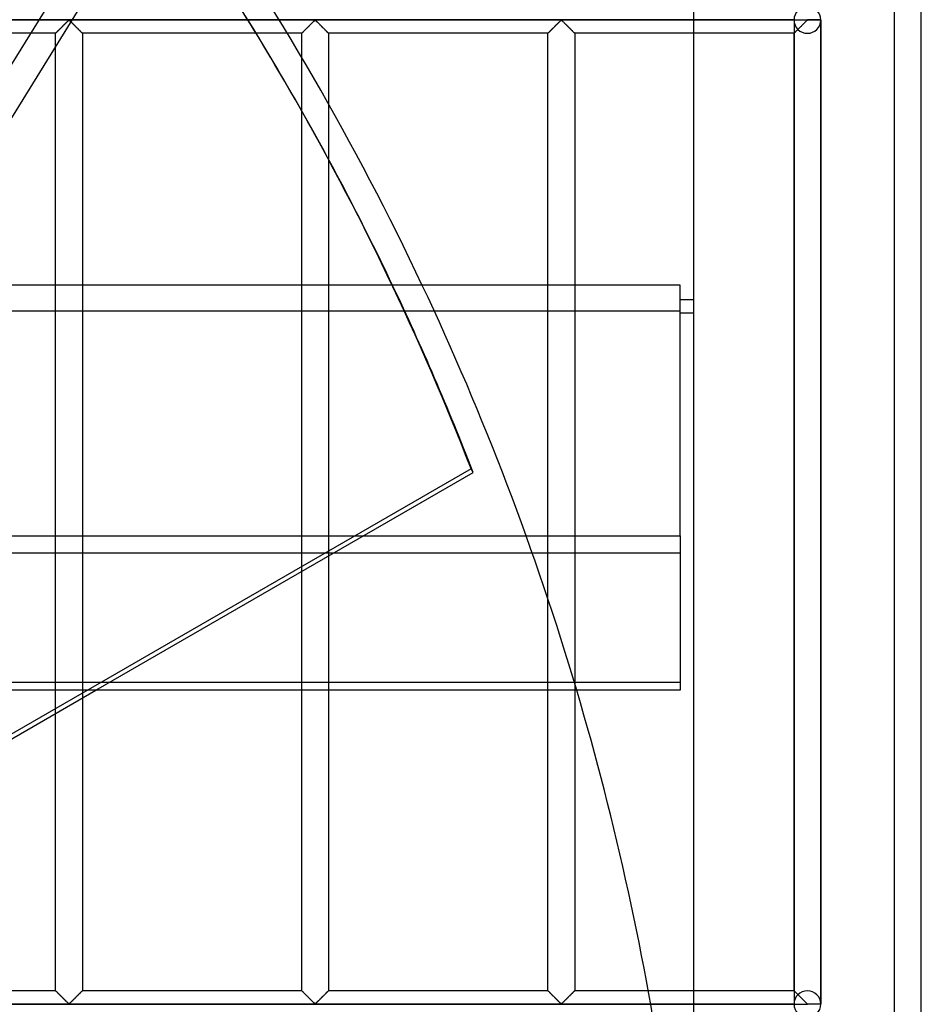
# Model space of a CAD drawing. Header units: millimetres. Extents: x -572 to 572, y -572 to 572.
# Tile 46 of 51: x 404 to 572, y 92 to 276. Entities that reach past the tile are written whole.
import ezdxf

# ---------------------------------------------------------------- set-up
doc = ezdxf.new("R2010")
doc.units = ezdxf.units.MM
doc.layers.add('MAIN-1', color=7, linetype='Continuous')
doc.layers.add('MAIN-2', color=7, linetype='Continuous')

msp = doc.modelspace()

# ---------------------------------------------------------------- linework, layer by layer
at = {"layer": 'MAIN-1'}
for p, q in [((572.5, -572.5), (572.5, 572.5)), ((530, 530), (530, -530)), ((452.69, 275.62), (446.84, 275.62)), ((454.21, 273.12), (448.37, 273.12)), ((456.88, 258.64), (456.88, 268.63)), ((454.86, 262.16), (454.47, 262.84)), ((461.87, 259.95), (461.87, 249.61)), ((527.5, 226.07), (-527.5, 226.07)), ((527.5, 179.27), (527.5, 226.07)), ((530, 223.39), (527.5, 223.39)), ((530, 223.33), (527.5, 223.33)), ((530, 220.89), (527.5, 220.89)), ((-527.5, 179.27), (527.5, 179.27)), ((527.5, 179.27), (527.5, 150.47)), ((527.5, 150.47), (-527.5, 150.47)), ((287.1, 74.64), (418.44, 150.47)), ((415.94, 149.02), (415.94, 94.38)), ((456.88, 94.38), (456.88, 150.47)), ((461.87, 150.47), (461.87, 94.38)), ((502.81, 94.38), (502.81, 150.47)), ((507.81, 150.47), (507.81, 94.38)), ((410.94, 94.38), (410.94, 146.14)), ((410.94, 94.38), (370, 94.38)), ((410.94, 94.37), (410.94, 94.38)), ((410.96, 94.36), (410.94, 94.37)), ((410.98, 94.33), (410.96, 94.36)), ((411.01, 94.3), (410.98, 94.33)), ((411.05, 94.26), (411.01, 94.3)), ((411.1, 94.22), (411.05, 94.26)), ((411.15, 94.16), (411.1, 94.22)), ((411.21, 94.1), (411.15, 94.16)), ((411.28, 94.03), (411.21, 94.1)), ((411.35, 93.96), (411.28, 94.03)), ((411.43, 93.88), (411.35, 93.96)), ((411.51, 93.8), (411.43, 93.88)), ((411.6, 93.72), (411.51, 93.8)), ((415.36, 93.8), (415.28, 93.72)), ((415.44, 93.88), (415.36, 93.8)), ((415.52, 93.96), (415.44, 93.88)), ((415.6, 94.03), (415.52, 93.96)), ((415.66, 94.1), (415.6, 94.03)), ((415.72, 94.16), (415.66, 94.1)), ((415.78, 94.22), (415.72, 94.16)), ((415.83, 94.26), (415.78, 94.22)), ((415.87, 94.3), (415.83, 94.26)), ((415.9, 94.33), (415.87, 94.3)), ((415.92, 94.36), (415.9, 94.33)), ((415.93, 94.37), (415.92, 94.36)), ((415.94, 94.38), (415.93, 94.37)), ((456.88, 94.38), (415.94, 94.38)), ((456.88, 94.37), (456.88, 94.38)), ((456.89, 94.36), (456.88, 94.37)), ((456.92, 94.33), (456.89, 94.36)), ((456.95, 94.3), (456.92, 94.33)), ((456.99, 94.26), (456.95, 94.3)), ((457.03, 94.22), (456.99, 94.26)), ((457.09, 94.16), (457.03, 94.22)), ((457.15, 94.1), (457.09, 94.16)), ((457.22, 94.03), (457.15, 94.1)), ((457.29, 93.96), (457.22, 94.03)), ((457.37, 93.88), (457.29, 93.96)), ((457.45, 93.8), (457.37, 93.88)), ((457.53, 93.72), (457.45, 93.8)), ((461.3, 93.8), (461.22, 93.72)), ((461.38, 93.88), (461.3, 93.8)), ((461.46, 93.96), (461.38, 93.88)), ((461.53, 94.03), (461.46, 93.96)), ((461.6, 94.1), (461.53, 94.03)), ((461.66, 94.16), (461.6, 94.1)), ((461.72, 94.22), (461.66, 94.16)), ((461.76, 94.26), (461.72, 94.22)), ((461.8, 94.3), (461.76, 94.26)), ((461.83, 94.33), (461.8, 94.3)), ((461.86, 94.36), (461.83, 94.33)), ((461.87, 94.37), (461.86, 94.36)), ((461.87, 94.38), (461.87, 94.37)), ((502.81, 94.38), (461.87, 94.38)), ((502.82, 94.37), (502.81, 94.38)), ((502.83, 94.36), (502.82, 94.37)), ((502.85, 94.33), (502.83, 94.36)), ((502.88, 94.3), (502.85, 94.33)), ((502.92, 94.26), (502.88, 94.3)), ((502.97, 94.22), (502.92, 94.26)), ((503.03, 94.16), (502.97, 94.22)), ((503.09, 94.1), (503.03, 94.16)), ((503.15, 94.03), (503.09, 94.1)), ((503.23, 93.96), (503.15, 94.03)), ((503.31, 93.88), (503.23, 93.96)), ((503.39, 93.8), (503.31, 93.88)), ((503.47, 93.72), (503.39, 93.8)), ((507.24, 93.8), (507.15, 93.72)), ((507.32, 93.88), (507.24, 93.8)), ((507.4, 93.96), (507.32, 93.88)), ((507.47, 94.03), (507.4, 93.96)), ((507.54, 94.1), (507.47, 94.03)), ((507.6, 94.16), (507.54, 94.1)), ((507.65, 94.22), (507.6, 94.16)), ((507.7, 94.26), (507.65, 94.22)), ((507.74, 94.3), (507.7, 94.26)), ((507.77, 94.33), (507.74, 94.3)), ((507.79, 94.36), (507.77, 94.33)), ((507.81, 94.37), (507.79, 94.36)), ((507.81, 94.38), (507.81, 94.37)), ((521.53, 94.38), (507.81, 94.38)), ((411.68, 93.63), (411.6, 93.72)), ((411.77, 93.54), (411.68, 93.63)), ((411.86, 93.45), (411.77, 93.54)), ((411.95, 93.36), (411.86, 93.45)), ((412.05, 93.27), (411.95, 93.36)), ((412.14, 93.17), (412.05, 93.27)), ((412.24, 93.07), (412.14, 93.17)), ((412.34, 92.98), (412.24, 93.07)), ((412.43, 92.88), (412.34, 92.98)), ((412.53, 92.79), (412.43, 92.88)), ((412.62, 92.69), (412.53, 92.79)), ((412.72, 92.6), (412.62, 92.69)), ((412.81, 92.51), (412.72, 92.6)), ((412.9, 92.42), (412.81, 92.51)), ((412.99, 92.33), (412.9, 92.42)), ((413.07, 92.25), (412.99, 92.33)), ((413.15, 92.17), (413.07, 92.25)), ((413.23, 92.09), (413.15, 92.17)), ((413.3, 92.03), (413.23, 92.09)), ((413.38, 91.96), (413.3, 92.03)), ((413.49, 91.96), (413.38, 91.96)), ((413.57, 92.03), (413.49, 91.96)), ((413.65, 92.09), (413.57, 92.03)), ((413.72, 92.17), (413.65, 92.09)), ((413.8, 92.25), (413.72, 92.17)), ((413.89, 92.33), (413.8, 92.25)), ((413.98, 92.42), (413.89, 92.33)), ((414.07, 92.51), (413.98, 92.42)), ((414.16, 92.6), (414.07, 92.51)), ((414.25, 92.69), (414.16, 92.6)), ((414.35, 92.79), (414.25, 92.69)), ((414.44, 92.88), (414.35, 92.79)), ((414.54, 92.98), (414.44, 92.88)), ((414.63, 93.07), (414.54, 92.98)), ((414.73, 93.17), (414.63, 93.07)), ((414.83, 93.27), (414.73, 93.17)), ((414.92, 93.36), (414.83, 93.27)), ((415.02, 93.45), (414.92, 93.36)), ((415.11, 93.54), (415.02, 93.45)), ((415.19, 93.63), (415.11, 93.54)), ((415.28, 93.72), (415.19, 93.63)), ((457.62, 93.63), (457.53, 93.72)), ((457.71, 93.54), (457.62, 93.63)), ((457.8, 93.45), (457.71, 93.54)), ((457.89, 93.36), (457.8, 93.45)), ((457.99, 93.27), (457.89, 93.36)), ((458.08, 93.17), (457.99, 93.27)), ((458.18, 93.07), (458.08, 93.17)), ((458.27, 92.98), (458.18, 93.07)), ((458.37, 92.88), (458.27, 92.98)), ((458.47, 92.79), (458.37, 92.88)), ((458.56, 92.69), (458.47, 92.79)), ((458.65, 92.6), (458.56, 92.69)), ((458.75, 92.51), (458.65, 92.6)), ((458.84, 92.42), (458.75, 92.51)), ((458.92, 92.33), (458.84, 92.42)), ((459.01, 92.25), (458.92, 92.33)), ((459.09, 92.17), (459.01, 92.25)), ((459.17, 92.09), (459.09, 92.17)), ((459.24, 92.03), (459.17, 92.09)), ((459.32, 91.96), (459.24, 92.03)), ((459.43, 91.96), (459.32, 91.96)), ((459.51, 92.03), (459.43, 91.96)), ((459.58, 92.09), (459.51, 92.03)), ((459.66, 92.17), (459.58, 92.09)), ((459.74, 92.25), (459.66, 92.17)), ((459.83, 92.33), (459.74, 92.25)), ((459.91, 92.42), (459.83, 92.33)), ((460, 92.51), (459.91, 92.42)), ((460.1, 92.6), (460, 92.51)), ((460.19, 92.69), (460.1, 92.6)), ((460.28, 92.79), (460.19, 92.69)), ((460.38, 92.88), (460.28, 92.79)), ((460.48, 92.98), (460.38, 92.88)), ((460.57, 93.07), (460.48, 92.98)), ((460.67, 93.17), (460.57, 93.07)), ((460.76, 93.27), (460.67, 93.17)), ((460.86, 93.36), (460.76, 93.27)), ((460.95, 93.45), (460.86, 93.36)), ((461.04, 93.54), (460.95, 93.45)), ((461.13, 93.63), (461.04, 93.54)), ((461.22, 93.72), (461.13, 93.63)), ((503.56, 93.63), (503.47, 93.72)), ((503.64, 93.54), (503.56, 93.63)), ((503.73, 93.45), (503.64, 93.54)), ((503.83, 93.36), (503.73, 93.45)), ((503.92, 93.27), (503.83, 93.36)), ((504.02, 93.17), (503.92, 93.27)), ((504.12, 93.07), (504.02, 93.17)), ((504.21, 92.98), (504.12, 93.07)), ((504.31, 92.88), (504.21, 92.98)), ((504.4, 92.79), (504.31, 92.88)), ((504.5, 92.69), (504.4, 92.79)), ((504.59, 92.6), (504.5, 92.69)), ((504.68, 92.51), (504.59, 92.6)), ((504.77, 92.42), (504.68, 92.51)), ((504.86, 92.33), (504.77, 92.42)), ((504.95, 92.25), (504.86, 92.33)), ((505.03, 92.17), (504.95, 92.25)), ((505.1, 92.09), (505.03, 92.17)), ((505.18, 92.03), (505.1, 92.09)), ((505.26, 91.96), (505.18, 92.03)), ((505.37, 91.96), (505.26, 91.96)), ((505.45, 92.03), (505.37, 91.96)), ((505.52, 92.09), (505.45, 92.03)), ((505.6, 92.17), (505.52, 92.09)), ((505.68, 92.25), (505.6, 92.17)), ((505.76, 92.33), (505.68, 92.25)), ((505.85, 92.42), (505.76, 92.33)), ((505.94, 92.51), (505.85, 92.42)), ((506.03, 92.6), (505.94, 92.51)), ((506.13, 92.69), (506.03, 92.6)), ((506.22, 92.79), (506.13, 92.69)), ((506.32, 92.88), (506.22, 92.79)), ((506.41, 92.98), (506.32, 92.88)), ((506.51, 93.07), (506.41, 92.98)), ((506.61, 93.17), (506.51, 93.07)), ((506.7, 93.27), (506.61, 93.17)), ((506.8, 93.36), (506.7, 93.27)), ((506.89, 93.45), (506.8, 93.36)), ((506.98, 93.54), (506.89, 93.45)), ((507.07, 93.63), (506.98, 93.54)), ((507.15, 93.72), (507.07, 93.63)), ((521.98, 91.87), (316.96, 91.87))]:
    msp.add_line(p, q, dxfattribs=at)
for start, end in [(25.2481, 34.7235), (8.0955, 16.4932)]:
    msp.add_arc((0, 0), 530, start, end, dxfattribs=at)
for centre, major_axis, start_param, end_param in [((0.2, -0.34), (454.66, 262.5), 0, 0.09103), ((-0.2, 0.34), (-454.66, -262.5), -3.141593, -3.052162), ((0.2, -0.34), (454.66, 262.5), -0.078653, 0)]:
    msp.add_ellipse(centre, major_axis=major_axis, ratio=0.987688, start_param=start_param, end_param=end_param, dxfattribs=at)
at = {"layer": 'MAIN-2'}
for p, q in [((567.5, -567.5), (567.5, 567.5)), ((498.33, 421.9), (236.66, -0.96)), ((429.89, 301.33), (291.01, 76.89)), ((-551.25, 275.62), (551.25, 275.62)), ((446.84, 275.62), (319.57, 275.62)), ((411.68, 273.87), (411.77, 273.96)), ((411.77, 273.95), (411.7, 273.89)), ((411.77, 273.96), (411.86, 274.05)), ((411.83, 274.02), (411.77, 273.95)), ((411.9, 274.08), (411.83, 274.02)), ((411.86, 274.05), (411.95, 274.14)), ((411.96, 274.15), (411.9, 274.08)), ((411.95, 274.14), (412.05, 274.23)), ((412.03, 274.22), (411.96, 274.15)), ((412.1, 274.28), (412.03, 274.22)), ((412.05, 274.23), (412.14, 274.33)), ((412.17, 274.35), (412.1, 274.28)), ((412.14, 274.33), (412.24, 274.43)), ((412.24, 274.42), (412.17, 274.35)), ((412.24, 274.43), (412.34, 274.52)), ((412.31, 274.49), (412.24, 274.42)), ((412.37, 274.56), (412.31, 274.49)), ((412.34, 274.52), (412.43, 274.62)), ((412.44, 274.63), (412.37, 274.56)), ((412.43, 274.62), (412.53, 274.71)), ((412.51, 274.7), (412.44, 274.63)), ((412.58, 274.76), (412.51, 274.7)), ((412.53, 274.71), (412.62, 274.81)), ((412.65, 274.83), (412.58, 274.76)), ((412.62, 274.81), (412.72, 274.9)), ((412.71, 274.9), (412.65, 274.83)), ((412.78, 274.96), (412.71, 274.9)), ((412.72, 274.9), (412.81, 274.99)), ((412.84, 275.03), (412.78, 274.96)), ((412.81, 274.99), (412.9, 275.08)), ((412.91, 275.09), (412.84, 275.03)), ((412.9, 275.08), (412.99, 275.17)), ((412.97, 275.15), (412.91, 275.09)), ((413.03, 275.21), (412.97, 275.15)), ((412.99, 275.17), (413.07, 275.25)), ((413.09, 275.27), (413.03, 275.21)), ((413.07, 275.25), (413.15, 275.33)), ((413.15, 275.33), (413.09, 275.27)), ((413.15, 275.33), (413.23, 275.41)), ((413.2, 275.38), (413.15, 275.33)), ((413.26, 275.43), (413.2, 275.38)), ((413.23, 275.41), (413.3, 275.47)), ((413.31, 275.48), (413.26, 275.43)), ((413.3, 275.47), (413.38, 275.54)), ((413.36, 275.52), (413.31, 275.48)), ((413.44, 275.55), (413.36, 275.52)), ((413.38, 275.54), (413.49, 275.54)), ((413.55, 275.49), (413.44, 275.55)), ((413.49, 275.54), (413.57, 275.47)), ((413.64, 275.41), (413.55, 275.49)), ((413.57, 275.47), (413.65, 275.41)), ((413.74, 275.31), (413.64, 275.41)), ((413.65, 275.41), (413.72, 275.33)), ((413.72, 275.33), (413.8, 275.25)), ((413.84, 275.21), (413.74, 275.31)), ((413.8, 275.25), (413.89, 275.17)), ((413.95, 275.11), (413.84, 275.21)), ((413.89, 275.17), (413.98, 275.08)), ((414.06, 275), (413.95, 275.11)), ((413.98, 275.08), (414.07, 274.99)), ((414.17, 274.88), (414.06, 275)), ((414.07, 274.99), (414.16, 274.9)), ((414.16, 274.9), (414.25, 274.81)), ((414.29, 274.77), (414.17, 274.88)), ((414.25, 274.81), (414.35, 274.71)), ((414.41, 274.65), (414.29, 274.77)), ((414.35, 274.71), (414.44, 274.62)), ((414.53, 274.53), (414.41, 274.65)), ((414.44, 274.62), (414.54, 274.52)), ((414.65, 274.41), (414.53, 274.53)), ((414.54, 274.52), (414.63, 274.43)), ((414.63, 274.43), (414.73, 274.33)), ((414.77, 274.29), (414.65, 274.41)), ((414.73, 274.33), (414.83, 274.23)), ((414.89, 274.17), (414.77, 274.29)), ((414.83, 274.23), (414.92, 274.14)), ((415, 274.06), (414.89, 274.17)), ((414.92, 274.14), (415.02, 274.05)), ((415.12, 273.95), (415, 274.06)), ((415.02, 274.05), (415.11, 273.96)), ((415.11, 273.96), (415.19, 273.87)), ((415.22, 273.84), (415.12, 273.95)), ((548.75, 275.62), (452.69, 275.62)), ((457.62, 273.87), (457.71, 273.96)), ((457.7, 273.95), (457.64, 273.89)), ((457.77, 274.02), (457.7, 273.95)), ((457.71, 273.96), (457.8, 274.05)), ((457.83, 274.08), (457.77, 274.02)), ((457.8, 274.05), (457.89, 274.14)), ((457.9, 274.15), (457.83, 274.08)), ((457.89, 274.14), (457.99, 274.23)), ((457.97, 274.22), (457.9, 274.15)), ((458.04, 274.28), (457.97, 274.22)), ((457.99, 274.23), (458.08, 274.33)), ((458.1, 274.35), (458.04, 274.28)), ((458.08, 274.33), (458.18, 274.43)), ((458.17, 274.42), (458.1, 274.35)), ((458.24, 274.49), (458.17, 274.42)), ((458.18, 274.43), (458.27, 274.52)), ((458.31, 274.56), (458.24, 274.49)), ((458.27, 274.52), (458.37, 274.62)), ((458.38, 274.63), (458.31, 274.56)), ((458.37, 274.62), (458.47, 274.71)), ((458.45, 274.7), (458.38, 274.63)), ((458.52, 274.76), (458.45, 274.7)), ((458.47, 274.71), (458.56, 274.81)), ((458.58, 274.83), (458.52, 274.76)), ((458.56, 274.81), (458.65, 274.9)), ((458.65, 274.9), (458.58, 274.83)), ((458.65, 274.9), (458.75, 274.99)), ((458.72, 274.96), (458.65, 274.9)), ((458.78, 275.03), (458.72, 274.96)), ((458.75, 274.99), (458.84, 275.08)), ((458.84, 275.09), (458.78, 275.03)), ((458.84, 275.08), (458.92, 275.17)), ((458.91, 275.15), (458.84, 275.09)), ((458.97, 275.21), (458.91, 275.15)), ((458.92, 275.17), (459.01, 275.25)), ((459.03, 275.27), (458.97, 275.21)), ((459.01, 275.25), (459.09, 275.33)), ((459.08, 275.33), (459.03, 275.27)), ((459.14, 275.38), (459.08, 275.33)), ((459.09, 275.33), (459.17, 275.41)), ((459.19, 275.43), (459.14, 275.38)), ((459.17, 275.41), (459.24, 275.47)), ((459.25, 275.48), (459.19, 275.43)), ((459.24, 275.47), (459.32, 275.54)), ((459.3, 275.52), (459.25, 275.48)), ((459.38, 275.55), (459.3, 275.52)), ((459.32, 275.54), (459.43, 275.54)), ((459.49, 275.49), (459.38, 275.55)), ((459.43, 275.54), (459.51, 275.47)), ((459.58, 275.41), (459.49, 275.49)), ((459.51, 275.47), (459.58, 275.41)), ((459.58, 275.41), (459.66, 275.33)), ((459.68, 275.31), (459.58, 275.41)), ((459.66, 275.33), (459.74, 275.25)), ((459.78, 275.21), (459.68, 275.31)), ((459.74, 275.25), (459.83, 275.17)), ((459.89, 275.11), (459.78, 275.21)), ((459.83, 275.17), (459.91, 275.08)), ((460, 275), (459.89, 275.11)), ((459.91, 275.08), (460, 274.99)), ((460.11, 274.88), (460, 275)), ((460, 274.99), (460.1, 274.9)), ((460.1, 274.9), (460.19, 274.81)), ((460.23, 274.77), (460.11, 274.88)), ((460.19, 274.81), (460.28, 274.71)), ((460.35, 274.65), (460.23, 274.77)), ((460.28, 274.71), (460.38, 274.62)), ((460.47, 274.53), (460.35, 274.65)), ((460.38, 274.62), (460.48, 274.52)), ((460.59, 274.41), (460.47, 274.53)), ((460.48, 274.52), (460.57, 274.43)), ((460.57, 274.43), (460.67, 274.33)), ((460.71, 274.29), (460.59, 274.41)), ((460.67, 274.33), (460.76, 274.23)), ((460.82, 274.17), (460.71, 274.29)), ((460.76, 274.23), (460.86, 274.14)), ((460.94, 274.06), (460.82, 274.17)), ((460.86, 274.14), (460.95, 274.05)), ((461.05, 273.95), (460.94, 274.06)), ((460.95, 274.05), (461.04, 273.96)), ((461.04, 273.96), (461.13, 273.87)), ((461.16, 273.84), (461.05, 273.95)), ((503.56, 273.87), (503.64, 273.96)), ((503.64, 273.95), (503.58, 273.89)), ((503.64, 273.96), (503.73, 274.05)), ((503.71, 274.02), (503.64, 273.95)), ((503.77, 274.08), (503.71, 274.02)), ((503.73, 274.05), (503.83, 274.14)), ((503.84, 274.15), (503.77, 274.08)), ((503.83, 274.14), (503.92, 274.23)), ((503.91, 274.22), (503.84, 274.15)), ((503.97, 274.28), (503.91, 274.22)), ((503.92, 274.23), (504.02, 274.33)), ((504.04, 274.35), (503.97, 274.28)), ((504.02, 274.33), (504.12, 274.43)), ((504.11, 274.42), (504.04, 274.35)), ((504.18, 274.49), (504.11, 274.42)), ((504.12, 274.43), (504.21, 274.52)), ((504.25, 274.56), (504.18, 274.49)), ((504.21, 274.52), (504.31, 274.62)), ((504.32, 274.63), (504.25, 274.56)), ((504.31, 274.62), (504.4, 274.71)), ((504.39, 274.7), (504.32, 274.63)), ((504.45, 274.76), (504.39, 274.7)), ((504.4, 274.71), (504.5, 274.81)), ((504.52, 274.83), (504.45, 274.76)), ((504.5, 274.81), (504.59, 274.9)), ((504.59, 274.9), (504.52, 274.83)), ((504.59, 274.9), (504.68, 274.99)), ((504.65, 274.96), (504.59, 274.9)), ((504.72, 275.03), (504.65, 274.96)), ((504.68, 274.99), (504.77, 275.08)), ((504.78, 275.09), (504.72, 275.03)), ((504.77, 275.08), (504.86, 275.17)), ((504.84, 275.15), (504.78, 275.09)), ((504.91, 275.21), (504.84, 275.15)), ((504.86, 275.17), (504.95, 275.25)), ((504.96, 275.27), (504.91, 275.21)), ((504.95, 275.25), (505.03, 275.33)), ((505.02, 275.33), (504.96, 275.27)), ((505.08, 275.38), (505.02, 275.33)), ((505.03, 275.33), (505.1, 275.41)), ((505.13, 275.43), (505.08, 275.38)), ((505.1, 275.41), (505.18, 275.47)), ((505.18, 275.48), (505.13, 275.43)), ((505.18, 275.47), (505.26, 275.54)), ((505.24, 275.52), (505.18, 275.48)), ((505.31, 275.55), (505.24, 275.52)), ((505.26, 275.54), (505.37, 275.54)), ((505.43, 275.49), (505.31, 275.55)), ((505.37, 275.54), (505.45, 275.47)), ((505.52, 275.41), (505.43, 275.49)), ((505.45, 275.47), (505.52, 275.41)), ((505.52, 275.41), (505.6, 275.33)), ((505.62, 275.31), (505.52, 275.41)), ((505.6, 275.33), (505.68, 275.25)), ((505.72, 275.21), (505.62, 275.31)), ((505.68, 275.25), (505.76, 275.17)), ((505.82, 275.11), (505.72, 275.21)), ((505.76, 275.17), (505.85, 275.08)), ((505.94, 275), (505.82, 275.11)), ((505.85, 275.08), (505.94, 274.99)), ((506.05, 274.88), (505.94, 275)), ((505.94, 274.99), (506.03, 274.9)), ((506.03, 274.9), (506.13, 274.81)), ((506.17, 274.77), (506.05, 274.88)), ((506.13, 274.81), (506.22, 274.71)), ((506.28, 274.65), (506.17, 274.77)), ((506.22, 274.71), (506.32, 274.62)), ((506.4, 274.53), (506.28, 274.65)), ((506.32, 274.62), (506.41, 274.52)), ((506.52, 274.41), (506.4, 274.53)), ((506.41, 274.52), (506.51, 274.43)), ((506.51, 274.43), (506.61, 274.33)), ((506.64, 274.29), (506.52, 274.41)), ((506.61, 274.33), (506.7, 274.23)), ((506.76, 274.17), (506.64, 274.29)), ((506.7, 274.23), (506.8, 274.14)), ((506.88, 274.06), (506.76, 274.17)), ((506.8, 274.14), (506.89, 274.05)), ((506.99, 273.95), (506.88, 274.06)), ((506.89, 274.05), (506.98, 273.96)), ((506.98, 273.96), (507.07, 273.87)), ((507.1, 273.84), (506.99, 273.95)), ((548.75, 275.62), (548.75, 275.62)), ((548.75, 275.55), (548.75, 91.95)), ((548.75, 275.55), (548.75, 91.95)), ((549.58, 273.95), (549.52, 273.89)), ((549.64, 274.02), (549.58, 273.95)), ((549.71, 274.08), (549.64, 274.02)), ((549.78, 274.15), (549.71, 274.08)), ((549.84, 274.22), (549.78, 274.15)), ((549.91, 274.28), (549.84, 274.22)), ((549.98, 274.35), (549.91, 274.28)), ((550.05, 274.42), (549.98, 274.35)), ((550.12, 274.49), (550.05, 274.42)), ((550.19, 274.56), (550.12, 274.49)), ((550.26, 274.63), (550.19, 274.56)), ((550.32, 274.7), (550.26, 274.63)), ((550.39, 274.76), (550.32, 274.7)), ((550.46, 274.83), (550.39, 274.76)), ((550.52, 274.9), (550.46, 274.83)), ((550.59, 274.96), (550.52, 274.9)), ((550.66, 275.03), (550.59, 274.96)), ((550.72, 275.09), (550.66, 275.03)), ((550.78, 275.15), (550.72, 275.09)), ((550.84, 275.21), (550.78, 275.15)), ((550.9, 275.27), (550.84, 275.21)), ((550.96, 275.33), (550.9, 275.27)), ((551.02, 275.38), (550.96, 275.33)), ((551.07, 275.43), (551.02, 275.38)), ((551.12, 275.48), (551.07, 275.43)), ((551.18, 275.52), (551.12, 275.48)), ((551.25, 275.55), (551.18, 275.52)), ((551.25, 275.62), (551.25, 275.7)), ((551.25, 275.55), (551.25, 275.62)), ((553.75, 275.62), (551.25, 275.62)), ((553.75, 275.55), (551.25, 275.55)), ((553.75, 275.62), (553.75, 275.62)), ((553.75, 275.55), (553.75, 91.95)), ((553.75, 91.95), (553.75, 275.55)), ((553.75, 91.95), (553.75, 275.55)), ((410.94, 273.12), (370, 273.12)), ((410.94, 273.13), (410.96, 273.14)), ((410.94, 273.12), (410.94, 273.13)), ((410.95, 273.13), (410.94, 273.13)), ((410.94, 273.13), (410.94, 273.12)), ((410.94, 146.14), (410.94, 273.12)), ((410.96, 273.15), (410.95, 273.13)), ((410.96, 273.14), (410.98, 273.17)), ((410.97, 273.16), (410.96, 273.15)), ((411, 273.18), (410.97, 273.16)), ((410.98, 273.17), (411.01, 273.2)), ((411.02, 273.21), (411, 273.18)), ((411.01, 273.2), (411.05, 273.24)), ((411.05, 273.23), (411.02, 273.21)), ((411.05, 273.24), (411.1, 273.28)), ((411.08, 273.27), (411.05, 273.23)), ((411.12, 273.3), (411.08, 273.27)), ((411.1, 273.28), (411.15, 273.34)), ((411.16, 273.34), (411.12, 273.3)), ((411.15, 273.34), (411.21, 273.4)), ((411.2, 273.39), (411.16, 273.34)), ((411.25, 273.44), (411.2, 273.39)), ((411.21, 273.4), (411.28, 273.47)), ((411.3, 273.49), (411.25, 273.44)), ((411.28, 273.47), (411.35, 273.54)), ((411.35, 273.54), (411.3, 273.49)), ((411.35, 273.54), (411.43, 273.62)), ((411.41, 273.59), (411.35, 273.54)), ((411.46, 273.65), (411.41, 273.59)), ((411.43, 273.62), (411.51, 273.7)), ((411.52, 273.71), (411.46, 273.65)), ((411.51, 273.7), (411.6, 273.78)), ((411.58, 273.77), (411.52, 273.71)), ((411.64, 273.83), (411.58, 273.77)), ((411.6, 273.78), (411.68, 273.87)), ((411.7, 273.89), (411.64, 273.83)), ((415.19, 273.87), (415.28, 273.78)), ((415.33, 273.73), (415.22, 273.84)), ((415.28, 273.78), (415.36, 273.7)), ((415.43, 273.63), (415.33, 273.73)), ((415.36, 273.7), (415.44, 273.62)), ((415.53, 273.53), (415.43, 273.63)), ((415.44, 273.62), (415.52, 273.54)), ((415.52, 273.54), (415.6, 273.47)), ((415.62, 273.44), (415.53, 273.53)), ((415.6, 273.47), (415.66, 273.4)), ((415.7, 273.36), (415.62, 273.44)), ((415.66, 273.4), (415.72, 273.34)), ((415.77, 273.29), (415.7, 273.36)), ((415.72, 273.34), (415.78, 273.28)), ((415.83, 273.23), (415.77, 273.29)), ((415.78, 273.28), (415.83, 273.24)), ((415.83, 273.24), (415.87, 273.2)), ((415.87, 273.19), (415.83, 273.23)), ((415.87, 273.2), (415.9, 273.17)), ((415.91, 273.15), (415.87, 273.19)), ((415.9, 273.17), (415.92, 273.14)), ((415.93, 273.13), (415.91, 273.15)), ((415.92, 273.14), (415.93, 273.13)), ((415.93, 273.13), (415.94, 273.12)), ((415.94, 273.12), (415.93, 273.13)), ((415.94, 273.12), (415.94, 149.02)), ((448.37, 273.12), (415.94, 273.12)), ((456.88, 273.12), (454.21, 273.12)), ((456.88, 273.13), (456.89, 273.14)), ((456.88, 273.12), (456.88, 273.13)), ((456.89, 273.13), (456.88, 273.13)), ((456.88, 273.13), (456.88, 273.12)), ((456.88, 268.63), (456.88, 273.12)), ((456.89, 273.14), (456.92, 273.17)), ((456.9, 273.15), (456.89, 273.13)), ((456.91, 273.16), (456.9, 273.15)), ((456.93, 273.18), (456.91, 273.16)), ((456.92, 273.17), (456.95, 273.2)), ((456.96, 273.21), (456.93, 273.18)), ((456.95, 273.2), (456.99, 273.24)), ((456.99, 273.23), (456.96, 273.21)), ((456.99, 273.24), (457.03, 273.28)), ((457.02, 273.27), (456.99, 273.23)), ((457.06, 273.3), (457.02, 273.27)), ((457.03, 273.28), (457.09, 273.34)), ((457.1, 273.34), (457.06, 273.3)), ((457.09, 273.34), (457.15, 273.4)), ((457.14, 273.39), (457.1, 273.34)), ((457.19, 273.44), (457.14, 273.39)), ((457.15, 273.4), (457.22, 273.47)), ((457.24, 273.49), (457.19, 273.44)), ((457.22, 273.47), (457.29, 273.54)), ((457.29, 273.54), (457.24, 273.49)), ((457.29, 273.54), (457.37, 273.62)), ((457.34, 273.59), (457.29, 273.54)), ((457.4, 273.65), (457.34, 273.59)), ((457.37, 273.62), (457.45, 273.7)), ((457.46, 273.71), (457.4, 273.65)), ((457.45, 273.7), (457.53, 273.78)), ((457.52, 273.77), (457.46, 273.71)), ((457.58, 273.83), (457.52, 273.77)), ((457.53, 273.78), (457.62, 273.87)), ((457.64, 273.89), (457.58, 273.83)), ((461.13, 273.87), (461.22, 273.78)), ((461.27, 273.73), (461.16, 273.84)), ((461.22, 273.78), (461.3, 273.7)), ((461.37, 273.63), (461.27, 273.73)), ((461.3, 273.7), (461.38, 273.62)), ((461.47, 273.53), (461.37, 273.63)), ((461.38, 273.62), (461.46, 273.54)), ((461.46, 273.54), (461.53, 273.47)), ((461.55, 273.44), (461.47, 273.53)), ((461.53, 273.47), (461.6, 273.4)), ((461.64, 273.36), (461.55, 273.44)), ((461.6, 273.4), (461.66, 273.34)), ((461.71, 273.29), (461.64, 273.36)), ((461.66, 273.34), (461.72, 273.28)), ((461.77, 273.23), (461.71, 273.29)), ((461.72, 273.28), (461.76, 273.24)), ((461.76, 273.24), (461.8, 273.2)), ((461.81, 273.19), (461.77, 273.23)), ((461.8, 273.2), (461.83, 273.17)), ((461.85, 273.15), (461.81, 273.19)), ((461.83, 273.17), (461.86, 273.14)), ((461.87, 273.13), (461.85, 273.15)), ((461.86, 273.14), (461.87, 273.13)), ((461.87, 273.13), (461.87, 273.12)), ((461.87, 273.12), (461.87, 273.13)), ((461.87, 273.12), (461.87, 259.95)), ((502.81, 273.12), (461.87, 273.12)), ((502.81, 273.12), (502.82, 273.13)), ((502.82, 273.13), (502.81, 273.12)), ((502.81, 150.47), (502.81, 273.12)), ((502.83, 273.15), (502.82, 273.13)), ((502.82, 273.13), (502.83, 273.14)), ((502.82, 273.13), (502.82, 273.13)), ((502.83, 273.14), (502.85, 273.17)), ((502.85, 273.16), (502.83, 273.15)), ((502.85, 273.17), (502.88, 273.2)), ((502.87, 273.18), (502.85, 273.16)), ((502.89, 273.21), (502.87, 273.18)), ((502.88, 273.2), (502.92, 273.24)), ((502.92, 273.23), (502.89, 273.21)), ((502.92, 273.24), (502.97, 273.28)), ((502.96, 273.27), (502.92, 273.23)), ((502.99, 273.3), (502.96, 273.27)), ((502.97, 273.28), (503.03, 273.34)), ((503.03, 273.34), (502.99, 273.3)), ((503.03, 273.34), (503.09, 273.4)), ((503.08, 273.39), (503.03, 273.34)), ((503.12, 273.44), (503.08, 273.39)), ((503.09, 273.4), (503.15, 273.47)), ((503.17, 273.49), (503.12, 273.44)), ((503.15, 273.47), (503.23, 273.54)), ((503.23, 273.54), (503.17, 273.49)), ((503.23, 273.54), (503.31, 273.62)), ((503.28, 273.59), (503.23, 273.54)), ((503.34, 273.65), (503.28, 273.59)), ((503.31, 273.62), (503.39, 273.7)), ((503.4, 273.71), (503.34, 273.65)), ((503.39, 273.7), (503.47, 273.78)), ((503.46, 273.77), (503.4, 273.71)), ((503.52, 273.83), (503.46, 273.77)), ((503.47, 273.78), (503.56, 273.87)), ((503.58, 273.89), (503.52, 273.83)), ((507.07, 273.87), (507.15, 273.78)), ((507.2, 273.73), (507.1, 273.84)), ((507.15, 273.78), (507.24, 273.7)), ((507.31, 273.63), (507.2, 273.73)), ((507.24, 273.7), (507.32, 273.62)), ((507.4, 273.53), (507.31, 273.63)), ((507.32, 273.62), (507.4, 273.54)), ((507.4, 273.54), (507.47, 273.47)), ((507.49, 273.44), (507.4, 273.53)), ((507.47, 273.47), (507.54, 273.4)), ((507.57, 273.36), (507.49, 273.44)), ((507.54, 273.4), (507.6, 273.34)), ((507.64, 273.29), (507.57, 273.36)), ((507.6, 273.34), (507.65, 273.28)), ((507.7, 273.23), (507.64, 273.29)), ((507.65, 273.28), (507.7, 273.24)), ((507.7, 273.24), (507.74, 273.2)), ((507.75, 273.19), (507.7, 273.23)), ((507.74, 273.2), (507.77, 273.17)), ((507.78, 273.15), (507.75, 273.19)), ((507.77, 273.17), (507.79, 273.14)), ((507.8, 273.13), (507.78, 273.15)), ((507.79, 273.14), (507.81, 273.13)), ((507.81, 273.12), (507.8, 273.13)), ((507.81, 273.13), (507.81, 273.12)), ((507.81, 273.12), (507.81, 150.47)), ((548.75, 273.12), (507.81, 273.12)), ((548.75, 273.12), (548.75, 273.13)), ((548.75, 273.13), (548.76, 273.13)), ((548.76, 273.13), (548.75, 273.13)), ((548.75, 273.13), (548.75, 273.12)), ((548.75, 94.38), (548.75, 273.12)), ((548.76, 273.13), (548.77, 273.15)), ((548.77, 273.15), (548.76, 273.13)), ((548.77, 273.15), (548.79, 273.16)), ((548.79, 273.16), (548.77, 273.15)), ((548.79, 273.16), (548.81, 273.18)), ((548.81, 273.18), (548.79, 273.16)), ((548.81, 273.18), (548.84, 273.21)), ((548.83, 273.21), (548.81, 273.18)), ((548.86, 273.23), (548.83, 273.21)), ((548.84, 273.21), (548.87, 273.24)), ((548.89, 273.27), (548.86, 273.23)), ((548.87, 273.24), (548.9, 273.27)), ((548.93, 273.3), (548.89, 273.27)), ((548.9, 273.27), (548.94, 273.31)), ((548.97, 273.34), (548.93, 273.3)), ((548.94, 273.31), (548.98, 273.36)), ((549.01, 273.39), (548.97, 273.34)), ((548.98, 273.36), (549.03, 273.4)), ((549.06, 273.44), (549.01, 273.39)), ((549.03, 273.4), (549.08, 273.45)), ((549.11, 273.49), (549.06, 273.44)), ((549.08, 273.45), (549.13, 273.5)), ((549.16, 273.54), (549.11, 273.49)), ((549.13, 273.5), (549.18, 273.56)), ((549.22, 273.59), (549.16, 273.54)), ((549.18, 273.56), (549.24, 273.61)), ((549.28, 273.65), (549.22, 273.59)), ((549.24, 273.61), (549.3, 273.67)), ((549.33, 273.71), (549.28, 273.65)), ((549.3, 273.67), (549.36, 273.73)), ((549.39, 273.77), (549.33, 273.71)), ((549.36, 273.73), (549.42, 273.79)), ((549.45, 273.83), (549.39, 273.77)), ((549.42, 273.79), (549.48, 273.86)), ((549.52, 273.89), (549.45, 273.83)), ((456.88, 150.47), (456.88, 258.64)), ((461.87, 249.61), (461.87, 150.47)), ((-527.5, 221.31), (527.5, 221.31)), ((527.5, 220.95), (530, 220.95)), ((488.49, 191.81), (130.87, -14.66)), ((488.88, 191.13), (488.49, 191.81)), ((418.44, 150.47), (488.88, 191.13)), ((527.5, 176.06), (-527.5, 176.06)), ((-527.5, 152.01), (527.5, 152.01)), ((410.94, 94.38), (410.95, 94.37)), ((410.95, 94.37), (410.97, 94.35)), ((410.97, 94.35), (411, 94.31)), ((411, 94.31), (411.05, 94.27)), ((411.05, 94.27), (411.11, 94.21)), ((411.11, 94.21), (411.18, 94.14)), ((411.18, 94.14), (411.26, 94.06)), ((411.26, 94.06), (411.35, 93.97)), ((411.35, 93.97), (411.44, 93.87)), ((411.44, 93.87), (411.55, 93.77)), ((411.55, 93.77), (411.65, 93.66)), ((415.29, 93.73), (415.35, 93.79)), ((415.35, 93.79), (415.41, 93.85)), ((415.41, 93.85), (415.47, 93.91)), ((415.47, 93.91), (415.52, 93.96)), ((415.52, 93.96), (415.58, 94.01)), ((415.58, 94.01), (415.63, 94.06)), ((415.63, 94.06), (415.67, 94.11)), ((415.67, 94.11), (415.72, 94.16)), ((415.72, 94.16), (415.76, 94.2)), ((415.76, 94.2), (415.79, 94.23)), ((415.79, 94.23), (415.83, 94.27)), ((415.83, 94.27), (415.86, 94.29)), ((415.86, 94.29), (415.88, 94.32)), ((415.88, 94.32), (415.9, 94.34)), ((415.9, 94.34), (415.92, 94.35)), ((415.92, 94.35), (415.93, 94.37)), ((415.93, 94.37), (415.94, 94.38)), ((415.93, 94.37), (415.93, 94.37)), ((456.88, 94.38), (456.88, 94.37)), ((456.88, 94.37), (456.9, 94.35)), ((456.9, 94.35), (456.94, 94.31)), ((456.94, 94.31), (456.98, 94.27)), ((456.98, 94.27), (457.04, 94.21)), ((457.04, 94.21), (457.11, 94.14)), ((457.11, 94.14), (457.2, 94.06)), ((457.2, 94.06), (457.28, 93.97)), ((457.28, 93.97), (457.38, 93.87)), ((457.38, 93.87), (457.48, 93.77)), ((457.48, 93.77), (457.59, 93.66)), ((461.23, 93.73), (461.29, 93.79)), ((461.29, 93.79), (461.35, 93.85)), ((461.35, 93.85), (461.41, 93.91)), ((461.41, 93.91), (461.46, 93.96)), ((461.46, 93.96), (461.51, 94.01)), ((461.51, 94.01), (461.56, 94.06)), ((461.56, 94.06), (461.61, 94.11)), ((461.61, 94.11), (461.65, 94.16)), ((461.65, 94.16), (461.69, 94.2)), ((461.69, 94.2), (461.73, 94.23)), ((461.73, 94.23), (461.76, 94.27)), ((461.76, 94.27), (461.79, 94.29)), ((461.79, 94.29), (461.82, 94.32)), ((461.82, 94.32), (461.84, 94.34)), ((461.84, 94.34), (461.85, 94.35)), ((461.85, 94.35), (461.86, 94.37)), ((461.86, 94.37), (461.87, 94.37)), ((461.87, 94.37), (461.87, 94.38)), ((502.81, 94.38), (502.82, 94.37)), ((502.82, 94.37), (502.84, 94.35)), ((502.84, 94.35), (502.88, 94.31)), ((502.88, 94.31), (502.92, 94.27)), ((502.92, 94.27), (502.98, 94.21)), ((502.98, 94.21), (503.05, 94.14)), ((503.05, 94.14), (503.13, 94.06)), ((503.13, 94.06), (503.22, 93.97)), ((503.22, 93.97), (503.32, 93.87)), ((503.32, 93.87), (503.42, 93.77)), ((503.42, 93.77), (503.53, 93.66)), ((507.17, 93.73), (507.23, 93.79)), ((507.23, 93.79), (507.29, 93.85)), ((507.29, 93.85), (507.34, 93.91)), ((507.34, 93.91), (507.4, 93.96)), ((507.4, 93.96), (507.45, 94.01)), ((507.45, 94.01), (507.5, 94.06)), ((507.5, 94.06), (507.55, 94.11)), ((507.55, 94.11), (507.59, 94.16)), ((507.59, 94.16), (507.63, 94.2)), ((507.63, 94.2), (507.67, 94.23)), ((507.67, 94.23), (507.7, 94.27)), ((507.7, 94.27), (507.73, 94.29)), ((507.73, 94.29), (507.75, 94.32)), ((507.75, 94.32), (507.78, 94.34)), ((507.78, 94.34), (507.79, 94.35)), ((507.79, 94.35), (507.8, 94.37)), ((507.8, 94.37), (507.81, 94.37)), ((507.81, 94.37), (507.81, 94.38)), ((548.75, 94.38), (521.53, 94.38)), ((548.75, 94.37), (548.75, 94.38)), ((548.75, 94.38), (548.76, 94.37)), ((548.76, 94.37), (548.75, 94.37)), ((548.77, 94.35), (548.76, 94.37)), ((548.76, 94.37), (548.78, 94.35)), ((548.79, 94.34), (548.77, 94.35)), ((548.78, 94.35), (548.81, 94.31)), ((548.81, 94.32), (548.79, 94.34)), ((548.84, 94.29), (548.81, 94.32)), ((548.81, 94.31), (548.86, 94.27)), ((548.87, 94.26), (548.84, 94.29)), ((548.86, 94.27), (548.92, 94.21)), ((548.9, 94.23), (548.87, 94.26)), ((548.94, 94.19), (548.9, 94.23)), ((548.92, 94.21), (548.99, 94.14)), ((548.98, 94.14), (548.94, 94.19)), ((549.03, 94.1), (548.98, 94.14)), ((548.99, 94.14), (549.07, 94.06)), ((549.08, 94.05), (549.03, 94.1)), ((549.07, 94.06), (549.16, 93.97)), ((549.13, 94), (549.08, 94.05)), ((549.18, 93.94), (549.13, 94)), ((549.16, 93.97), (549.26, 93.87)), ((549.24, 93.89), (549.18, 93.94)), ((549.3, 93.83), (549.24, 93.89)), ((549.26, 93.87), (549.36, 93.77)), ((549.36, 93.77), (549.3, 93.83)), ((549.42, 93.71), (549.36, 93.77)), ((549.36, 93.77), (549.46, 93.66)), ((411.65, 93.66), (411.76, 93.55)), ((411.76, 93.55), (411.87, 93.44)), ((411.87, 93.44), (411.99, 93.33)), ((411.99, 93.33), (412.11, 93.21)), ((412.11, 93.21), (412.23, 93.09)), ((412.23, 93.09), (412.35, 92.97)), ((412.35, 92.97), (412.47, 92.85)), ((412.47, 92.85), (412.58, 92.73)), ((412.58, 92.73), (412.7, 92.62)), ((412.7, 92.62), (412.81, 92.5)), ((412.81, 92.5), (412.93, 92.39)), ((412.93, 92.39), (413.03, 92.29)), ((413.03, 92.29), (413.13, 92.19)), ((413.13, 92.19), (413.23, 92.09)), ((413.23, 92.09), (413.32, 92.01)), ((413.32, 92.01), (413.44, 91.95)), ((413.44, 91.95), (413.51, 91.98)), ((413.51, 91.98), (413.57, 92.02)), ((413.57, 92.02), (413.62, 92.07)), ((413.62, 92.07), (413.67, 92.12)), ((413.67, 92.12), (413.73, 92.17)), ((413.73, 92.17), (413.79, 92.23)), ((413.79, 92.23), (413.84, 92.29)), ((413.84, 92.29), (413.91, 92.35)), ((413.91, 92.35), (413.97, 92.41)), ((413.97, 92.41), (414.03, 92.47)), ((414.03, 92.47), (414.1, 92.54)), ((414.1, 92.54), (414.16, 92.6)), ((414.16, 92.6), (414.23, 92.67)), ((414.23, 92.67), (414.3, 92.74)), ((414.3, 92.74), (414.36, 92.8)), ((414.36, 92.8), (414.43, 92.87)), ((414.43, 92.87), (414.5, 92.94)), ((414.5, 92.94), (414.57, 93.01)), ((414.57, 93.01), (414.64, 93.08)), ((414.64, 93.08), (414.71, 93.15)), ((414.71, 93.15), (414.78, 93.22)), ((414.78, 93.22), (414.84, 93.28)), ((414.84, 93.28), (414.91, 93.35)), ((414.91, 93.35), (414.98, 93.42)), ((414.98, 93.42), (415.04, 93.48)), ((415.04, 93.48), (415.11, 93.55)), ((415.11, 93.55), (415.17, 93.61)), ((415.17, 93.61), (415.23, 93.67)), ((415.23, 93.67), (415.29, 93.73)), ((457.59, 93.66), (457.7, 93.55)), ((457.7, 93.55), (457.81, 93.44)), ((457.81, 93.44), (457.93, 93.33)), ((457.93, 93.33), (458.04, 93.21)), ((458.04, 93.21), (458.16, 93.09)), ((458.16, 93.09), (458.28, 92.97)), ((458.28, 92.97), (458.4, 92.85)), ((458.4, 92.85), (458.52, 92.73)), ((458.52, 92.73), (458.64, 92.62)), ((458.64, 92.62), (458.75, 92.5)), ((458.75, 92.5), (458.86, 92.39)), ((458.86, 92.39), (458.97, 92.29)), ((458.97, 92.29), (459.07, 92.19)), ((459.07, 92.19), (459.17, 92.09)), ((459.17, 92.09), (459.26, 92.01)), ((459.26, 92.01), (459.38, 91.95)), ((459.38, 91.95), (459.45, 91.98)), ((459.45, 91.98), (459.5, 92.02)), ((459.5, 92.02), (459.56, 92.07)), ((459.56, 92.07), (459.61, 92.12)), ((459.61, 92.12), (459.67, 92.17)), ((459.67, 92.17), (459.72, 92.23)), ((459.72, 92.23), (459.78, 92.29)), ((459.78, 92.29), (459.84, 92.35)), ((459.84, 92.35), (459.91, 92.41)), ((459.91, 92.41), (459.97, 92.47)), ((459.97, 92.47), (460.03, 92.54)), ((460.03, 92.54), (460.1, 92.6)), ((460.1, 92.6), (460.17, 92.67)), ((460.17, 92.67), (460.23, 92.74)), ((460.23, 92.74), (460.3, 92.8)), ((460.3, 92.8), (460.37, 92.87)), ((460.37, 92.87), (460.44, 92.94)), ((460.44, 92.94), (460.51, 93.01)), ((460.51, 93.01), (460.58, 93.08)), ((460.58, 93.08), (460.65, 93.15)), ((460.65, 93.15), (460.71, 93.22)), ((460.71, 93.22), (460.78, 93.28)), ((460.78, 93.28), (460.85, 93.35)), ((460.85, 93.35), (460.92, 93.42)), ((460.92, 93.42), (460.98, 93.48)), ((460.98, 93.48), (461.05, 93.55)), ((461.05, 93.55), (461.11, 93.61)), ((461.11, 93.61), (461.17, 93.67)), ((461.17, 93.67), (461.23, 93.73)), ((503.53, 93.66), (503.63, 93.55)), ((503.63, 93.55), (503.75, 93.44)), ((503.75, 93.44), (503.86, 93.33)), ((503.86, 93.33), (503.98, 93.21)), ((503.98, 93.21), (504.1, 93.09)), ((504.1, 93.09), (504.22, 92.97)), ((504.22, 92.97), (504.34, 92.85)), ((504.34, 92.85), (504.46, 92.73)), ((504.46, 92.73), (504.58, 92.62)), ((504.58, 92.62), (504.69, 92.5)), ((504.69, 92.5), (504.8, 92.39)), ((504.8, 92.39), (504.91, 92.29)), ((504.91, 92.29), (505.01, 92.19)), ((505.01, 92.19), (505.11, 92.09)), ((505.11, 92.09), (505.2, 92.01)), ((505.2, 92.01), (505.31, 91.95)), ((505.31, 91.95), (505.39, 91.98)), ((505.39, 91.98), (505.44, 92.02)), ((505.44, 92.02), (505.49, 92.07)), ((505.49, 92.07), (505.55, 92.12)), ((505.55, 92.12), (505.6, 92.17)), ((505.6, 92.17), (505.66, 92.23)), ((505.66, 92.23), (505.72, 92.29)), ((505.72, 92.29), (505.78, 92.35)), ((505.78, 92.35), (505.84, 92.41)), ((505.84, 92.41), (505.91, 92.47)), ((505.91, 92.47), (505.97, 92.54)), ((505.97, 92.54), (506.04, 92.6)), ((506.04, 92.6), (506.1, 92.67)), ((506.1, 92.67), (506.17, 92.74)), ((506.17, 92.74), (506.24, 92.8)), ((506.24, 92.8), (506.31, 92.87)), ((506.31, 92.87), (506.38, 92.94)), ((506.38, 92.94), (506.44, 93.01)), ((506.44, 93.01), (506.51, 93.08)), ((506.51, 93.08), (506.58, 93.15)), ((506.58, 93.15), (506.65, 93.22)), ((506.65, 93.22), (506.72, 93.28)), ((506.72, 93.28), (506.79, 93.35)), ((506.79, 93.35), (506.85, 93.42)), ((506.85, 93.42), (506.92, 93.48)), ((506.92, 93.48), (506.98, 93.55)), ((506.98, 93.55), (507.05, 93.61)), ((507.05, 93.61), (507.11, 93.67)), ((507.11, 93.67), (507.17, 93.73)), ((549.48, 93.64), (549.42, 93.71)), ((549.46, 93.66), (549.57, 93.55)), ((549.57, 93.55), (549.68, 93.44)), ((549.68, 93.44), (549.8, 93.33)), ((549.8, 93.33), (549.92, 93.21)), ((549.92, 93.21), (550.04, 93.09)), ((550.04, 93.09), (550.16, 92.97)), ((550.16, 92.97), (550.28, 92.85)), ((550.28, 92.85), (550.4, 92.73)), ((550.4, 92.73), (550.51, 92.62)), ((550.51, 92.62), (550.63, 92.5)), ((550.63, 92.5), (550.74, 92.39)), ((550.74, 92.39), (550.85, 92.29)), ((550.85, 92.29), (550.95, 92.19)), ((550.95, 92.19), (551.04, 92.09)), ((551.04, 92.09), (551.14, 92.01)), ((551.14, 92.01), (551.25, 91.95)), ((551.25, 91.87), (551.25, 91.95)), ((551.25, 91.95), (553.75, 91.95)), ((-551.25, 91.87), (551.25, 91.87)), ((548.75, 91.87), (521.98, 91.87)), ((548.75, 91.87), (548.75, 91.87)), ((551.25, 91.8), (551.25, 91.87)), ((553.75, 91.87), (551.25, 91.87)), ((553.75, 91.87), (553.75, 91.87))]:
    msp.add_line(p, q, dxfattribs=at)
for centre, radius, start, end in [((551.25, 275.62), 2.5, 0, 180), ((551.25, 275.62), 2.5, 180, 0), ((0, 0), 530, 16.4932, 25.2481), ((551.25, 91.87), 2.5, 0, 180), ((551.25, 91.87), 2.5, 180, 0)]:
    msp.add_arc(centre, radius, start, end, dxfattribs=at)
for centre, major_axis, start_param, end_param in [((-0.2, 0.34), (-454.66, -262.5), 2.989579, 3.141593), ((0.2, -0.34), (454.66, 262.5), -0.152013, -0.078653)]:
    msp.add_ellipse(centre, major_axis=major_axis, ratio=0.987688, start_param=start_param, end_param=end_param, dxfattribs=at)

doc.saveas('drawing.dxf')
